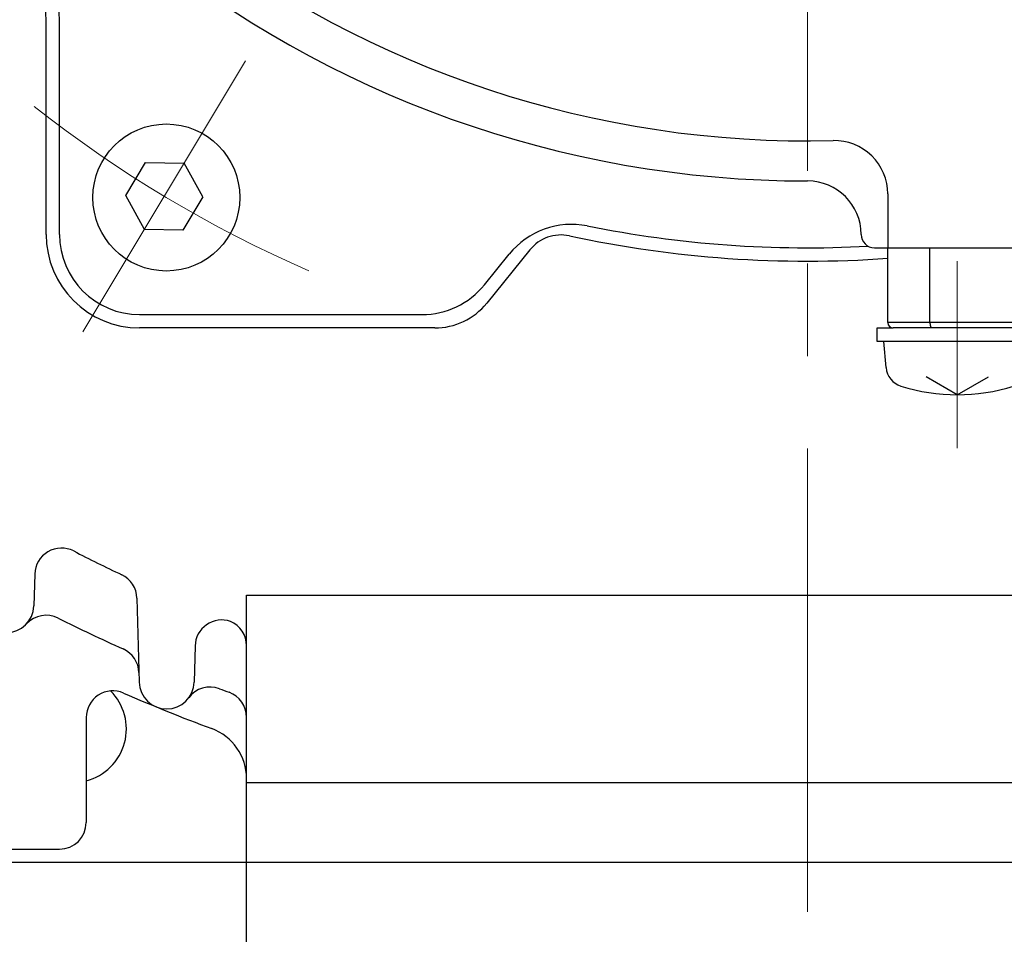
# Model space of a CAD drawing. Header units: millimetres. Extents: x 0 to 1300, y 0 to 891.
# Tile 52 of 146: x 158 to 195, y 532 to 567. Entities that reach past the tile are written whole.
import ezdxf

# ---------------------------------------------------------------- set-up
doc = ezdxf.new("R2010")
doc.units = ezdxf.units.MM
doc.header["$LTSCALE"] = 0.545669
doc.linetypes.add('CENTER', pattern=[50.8, 31.75, -6.35, 6.35, -6.35])
doc.layers.add('NoLayerName_001', color=7, linetype='Continuous')
doc.styles.get("Standard").update_dxf_attribs({"font": 'txt', "bigfont": 'extfont2'})
doc.dimstyles.get("Standard").update_dxf_attribs({"dimtxt": 2.5, "dimasz": 2.5, "dimexe": 1, "dimexo": 1, "dimtad": 1, "dimdec": 3, "dimzin": 0, "dimdsep": 46, "dimtxsty": 'Standard', "dimcen": 2.5, "dimadec": 3, "dimazin": 0, "dimtfac": 0.75, "dimtdec": 3, "dimtmove": 0, "dimatfit": 3, "dimfxl": 1, "dimarcsym": 0})

# ---------------------------------------------------------------- blocks, each defined once
blk = doc.blocks.new('_OPEN30')
at = {"color": 0, "linetype": 'ByBlock', "lineweight": -2}
for p, q in [((-1, 0.267949), (0, 0)), ((0, 0), (-1, -0.267949)), ((0, 0), (-1, 0))]:
    blk.add_line(p, q, dxfattribs=at)
blk = doc.blocks.new('*D108')
at = {"layer": 'Defpoints', "color": 0}
for p in [(187.5, 596.5), (187.5, 571.77), (203, 562.5)]:
    blk.add_point(p, dxfattribs=at)
at = {"layer": 'NoLayerName_001', "color": 0, "linetype": 'Continuous', "lineweight": 13}
for p, q in [((203, 565.5), (203, 574.77)), ((181.5, 571.77), (175.5, 571.77)), ((203, 571.77), (187.5, 571.77)), ((209, 571.77), (215, 571.77))]:
    blk.add_line(p, q, dxfattribs=at)
at = {"layer": 'NoLayerName_001', "color": 0, "lineweight": 13, "xscale": 6, "yscale": 6, "zscale": 6}
blk.add_blockref('_OPEN30', (187.5, 571.77), dxfattribs=at)
at = {"layer": 'NoLayerName_001', "color": 0, "lineweight": 13, "xscale": 6, "yscale": 6, "zscale": 6, "rotation": 180}
blk.add_blockref('_OPEN30', (203, 571.77), dxfattribs=at)
at = {"layer": 'NoLayerName_001', "color": 0, "lineweight": 13, "insert": (195.25, 579.57), "char_height": 9.6, "attachment_point": 5}
blk.add_mtext('\\W0.8593;１６', dxfattribs=at)

msp = doc.modelspace()

# ---------------------------------------------------------------- linework, layer by layer
at = {"layer": 'NoLayerName_001', "color": 4, "linetype": 'CENTER', "lineweight": 13}
for p, q in [((187.5, 450), (187.5, 596.5)), ((166.46643456, 564.99426859), (160.37750544, 554.86058879)), ((193.10000031, 557.5), (193.10000031, 550.5))]:
    msp.add_line(p, q, dxfattribs=at)
at = {"layer": 'NoLayerName_001', "color": 7, "linetype": 'Continuous', "lineweight": 25}
for p, q in [((159.00000698, 558.5), (159.00000698, 566.53359206)), ((159.50000698, 558.5), (159.50000698, 566.53359206)), ((161.97881416, 559.95261907), (162.72220759, 561.1898335)), ((162.72220759, 561.1898335), (164.16536343, 561.16464312)), ((164.86512584, 559.90223831), (164.16536343, 561.16464312)), ((162.67857657, 558.69021426), (161.97881416, 559.95261907)), ((164.86512584, 559.90223831), (164.12173241, 558.66502388)), ((190.5, 560.01250195), (190.5, 558)), ((164.12173241, 558.66502388), (162.67857657, 558.69021426)), ((177.10329114, 557.92261613), (175.48905745, 555.9275073)), ((190.49953491, 558), (216, 558)), ((175.40053043, 556.61300876), (176.33110575, 557.76315142)), ((162.50000698, 555.5), (173.06830745, 555.5)), ((173.5455383, 555), (162.50000698, 555)), ((190.10000031, 554.5), (190.10000031, 555)), ((190.10000031, 555), (190.70000031, 555)), ((196.10000031, 554.5), (190.10000031, 554.5)), ((190.43590522, 553.51810231), (190.35000031, 554.5)), ((193.10000031, 552.5), (191.93709922, 553.17140125)), ((193.10000031, 552.5), (194.26290139, 553.17140125)), ((158.57453613, 545.79381273), (158.54329584, 544.60079397)), ((162.40031628, 544.89157441), (162.48258316, 541.74992882)), ((166.5, 515.4), (166.5, 545)), ((166.5, 545), (197.20926602, 545)), ((164.5740397, 543.10309518), (164.53860579, 541.74992882)), ((160.5, 540.42651597), (160.5, 536.5)), ((166.5, 538), (208.5, 538)), ((166.5, 538), (208.5, 538)), ((150.5, 535.5), (159.5, 535.5)), ((228.80675, 535), (145.506375, 535))]:
    msp.add_line(p, q, dxfattribs=at)
at = {"layer": 'NoLayerName_001', "color": 60, "linetype": 'Continuous', "lineweight": 25}
for p, q in [((190, 558), (215.50000031, 558)), ((190.50000031, 555.2), (190.50000031, 558)), ((192.07708861, 555.2), (192.07708861, 558)), ((201.62573624, 555.2), (190.50000031, 555.2)), ((201.62573624, 555), (190.70000031, 555))]:
    msp.add_line(p, q, dxfattribs=at)
at = {"layer": 'NoLayerName_001', "color": 7, "linetype": 'Continuous', "lineweight": 25}
msp.add_circle((163.49833251, 559.88164438), 2.75, dxfattribs=at)
for centre, radius, start, end in [((187.5, 600), 39.5, 318.330134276, 270), ((187.5, 600), 38, 319.685090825, 271.432543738), ((154.50000698, 566.53359206), 5, 360, 45.402055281), ((154.50000698, 566.53359206), 4.5, 360, 45.402055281), ((188.5, 560.01250195), 2, 0, 91.432543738), ((187.5, 558.5), 2, 0, 90), ((178.66332873, 555.87616018), 3, 78.675206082, 141.023832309), ((187.5, 600), 42, 258.675206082, 273.085725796), ((162.50000698, 558.5), 3.5, 180, 270), ((162.50000698, 558.5), 3, 180, 270), ((178.26940263, 556.97912051), 1.5, 77.890170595, 141.023832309), ((187.5, 600), 42.5, 257.890170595, 274.04777461), ((190, 558.5), 0.5, 180, 270), ((173.06830745, 558.5), 3, 270, 321.023832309), ((173.5455383, 557.5), 2.5, 270, 321.023832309), ((191.23286098, 553.5878269), 0.8, 185, 252.473221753), ((193.10000031, 559.5), 7, 252.473221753, 287.526778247), ((159.57419346, 545.76763578), 1, 62.7547567, 178.5), ((187.5, 600), 60, 242.7547567, 244.6682967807), ((161.40065895, 544.86539746), 1, 1.5, 64.668296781), ((157.51389866, 544.62774968), 1.02975005, 181.5, 358.5), ((159.00615461, 543.25186545), 1, 63.338283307, 137.323440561), ((187.5, 600), 62.5, 243.3382833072, 245.8037037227), ((165.57369702, 543.07691823), 1, 71.160256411, 178.5), ((165.5, 543.10536053), 1, 0, 66.632996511), ((161.47363146, 542.0786901), 1, 1.5, 65.803703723), ((163.51059448, 541.77684825), 1.02836371, 181.5, 358.5), ((161.5, 540.42651597), 1, 66.421821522, 180), ((160.0045625, 540), 2, 284.342560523, 45.336615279), ((187.5, 600), 64, 246.4218215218, 249.6053303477), ((165.13894106, 540.56740757), 1, 69.381574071, 143.3971929), ((187.5, 600), 62.5, 249.3815740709, 249.7292568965), ((165.5, 540.43281105), 1, 0, 69.729256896), ((164.5, 538.13724869), 2, 0, 69.605330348), ((159.5, 536.5), 1, 270, 0)]:
    msp.add_arc(centre, radius, start, end, dxfattribs=at)
at = {"layer": 'NoLayerName_001', "color": 4, "linetype": 'CENTER', "lineweight": 13}
msp.add_arc((187.5, 600), 46.75, 231.750595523, 246.467646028, dxfattribs=at)
at = {"layer": 'NoLayerName_001', "color": 60, "linetype": 'Continuous', "lineweight": 25}
msp.add_arc((190.70000031, 555.2), 0.2, 180, 270, dxfattribs=at)
at = {"layer": 'NoLayerName_001', "color": 7, "linetype": 'Continuous', "lineweight": 25}
msp.add_open_spline([(192.07708861, 555.2), (192.07709629, 555.19831746), (192.07710033, 555.19495171), (192.07717435, 555.18990283), (192.0772899, 555.18485338), (192.07745495, 555.17980416), (192.07766827, 555.1747559), (192.07793107, 555.16970936), (192.07824394, 555.16466532), (192.07860759, 555.15962451), (192.07902274, 555.15458771), (192.0794901, 555.14955566), (192.08001035, 555.14452913), (192.08058422, 555.13950887), (192.0812124, 555.13449565), (192.0818956, 555.12949021), (192.08263455, 555.12449332), (192.08342983, 555.11950574), (192.08428268, 555.11452835), (192.08519576, 555.10956233), (192.08617153, 555.10460886), (192.08721246, 555.09966914), (192.08832104, 555.09474435), (192.08949978, 555.08983571), (192.09075098, 555.0849445), (192.0920776, 555.08007262), (192.093485, 555.07522309), (192.09497811, 555.07039919), (192.09656196, 555.06560426), (192.09824154, 555.0608416), (192.10002178, 555.05611475), (192.1019073, 555.05142798), (192.10390948, 555.04678946), (192.10603939, 555.04220839), (192.1083079, 555.03769409), (192.1107262, 555.0332563), (192.11330274, 555.02890618), (192.11605634, 555.02466347), (192.11902366, 555.02056842), (192.12218859, 555.01661413), (192.12454107, 555.01419169), (192.1256882, 555.01295237)], degree=3, knots=[0, 0, 0, 0, 0.00504768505, 0.01009709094, 0.01514790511, 0.0201998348, 0.02525260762, 0.0303059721, 0.03535969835, 0.04041357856, 0.04546742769, 0.05052108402, 0.05557440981, 0.06062729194, 0.06567964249, 0.07073139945, 0.07578252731, 0.08083301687, 0.08588283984, 0.09093195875, 0.09598042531, 0.10102839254, 0.10607611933, 0.11112397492, 0.11617243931, 0.1212216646, 0.12627114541, 0.13132056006, 0.13636989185, 0.14141945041, 0.14646989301, 0.15152166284, 0.15657353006, 0.16162470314, 0.16667553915, 0.17172766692, 0.17678339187, 0.18184003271, 0.18689504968, 0.19195129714, 0.19701749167, 0.19701749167, 0.19701749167, 0.19701749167], dxfattribs=at)

# ---------------------------------------------------------------- dimensions: what is measured, and where the dimension line sits
at = {"layer": 'NoLayerName_001', "color": 3, "linetype": 'Continuous', "lineweight": 13}
dim = msp.add_linear_dim(base=(187.5, 571.77022236), p1=(203, 562.5), p2=(187.5, 596.5), angle=180, text='\\W0.8593;１６', dimstyle='Standard', override={"dimtxt": 9.6, "dimasz": 6, "dimexe": 3, "dimexo": 3, "dimgap": 3, "dimdec": 8, "dimzin": 8, "dimblk": 'OPEN30', "dimse2": 1, "dimclrd": 0, "dimclre": 0, "dimclrt": 0, "dimtp": 0, "dimtm": 0, "dimlwd": 13, "dimlwe": 13}, dxfattribs=at)
dim.commit()
dim.dimension.update_dxf_attribs({"geometry": '*D108', "text_midpoint": (195.25, 571.77022236), "dimtype": 160})

doc.saveas('drawing.dxf')
